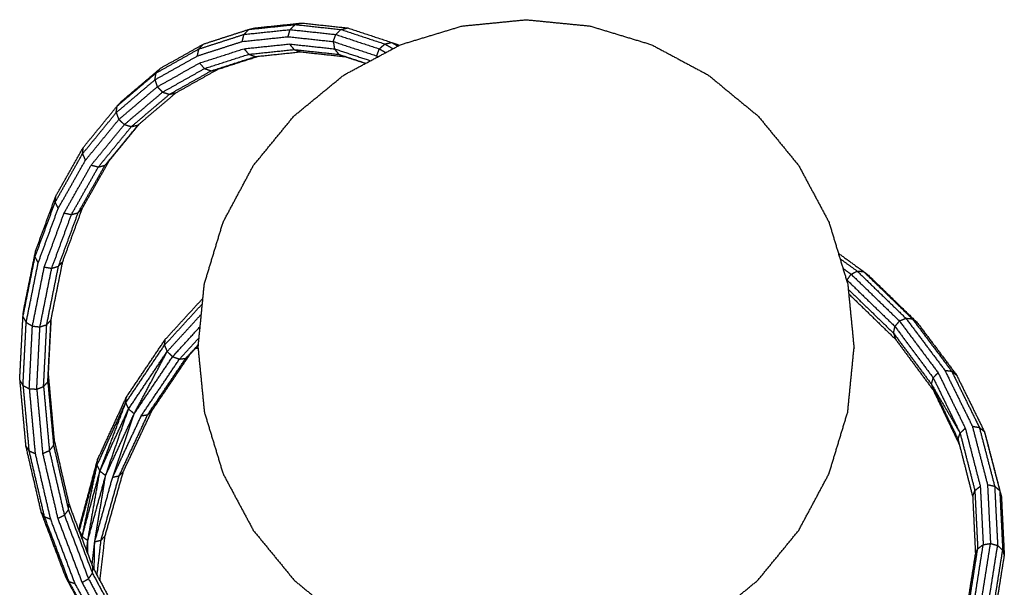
# Model space of a CAD drawing. Header units: millimetres. Extents: x 151 to 203, y 114 to 301.
# Tile 4 of 9: x 172.72 to 181.27, y 137.75 to 142.67. Entities that reach past the tile are written whole.
import ezdxf

# ---------------------------------------------------------------- set-up
doc = ezdxf.new("R2010")
doc.units = ezdxf.units.MM
doc.header["$MEASUREMENT"] = 0
doc.layers.add('Make2D$visible$lines', color=7, linetype='Continuous', true_color=0x000000)

msp = doc.modelspace()

# ---------------------------------------------------------------- linework, layer by layer
at = {"layer": 'Make2D$visible$lines'}
for points in [[(174.7113, 142.5845), (174.9123, 142.6055), (175.1133, 142.6266)], [(174.7682, 142.5978), (174.9694, 142.6189), (175.1707, 142.6401)], [(175.0697, 142.5832), (175.0915, 142.6049), (175.1133, 142.6266)], [(175.1133, 142.6266), (175.142, 142.6333), (175.1707, 142.6401)], [(175.1133, 142.6266), (175.3121, 142.6052), (175.511, 142.5838)], [(175.1707, 142.6401), (175.37, 142.6187), (175.5693, 142.5973)], [(176.0277, 142.452), (176.2947, 142.533), (176.5617, 142.614)], [(176.5617, 142.614), (176.8393, 142.6413), (177.1169, 142.6686)], [(177.1169, 142.6686), (177.3946, 142.6413), (177.6722, 142.614)], [(177.6722, 142.614), (177.9392, 142.533), (178.2062, 142.452)], [(174.2779, 142.4152), (174.4738, 142.4783), (174.6697, 142.5414)], [(174.318, 142.4577), (174.5147, 142.5211), (174.7113, 142.5845)], [(174.6543, 142.4801), (174.662, 142.5107), (174.6697, 142.5414)], [(174.6697, 142.5414), (174.6905, 142.5629), (174.7113, 142.5845)], [(174.6697, 142.5414), (174.8697, 142.5623), (175.0697, 142.5832)], [(174.7113, 142.5845), (174.7398, 142.5911), (174.7682, 142.5978)], [(175.0517, 142.5216), (175.0607, 142.5524), (175.0697, 142.5832)], [(175.0697, 142.5832), (175.2675, 142.5619), (175.4654, 142.5406)], [(175.4446, 142.4793), (175.455, 142.51), (175.4654, 142.5406)], [(175.4654, 142.5406), (175.4882, 142.5622), (175.511, 142.5838)], [(175.4654, 142.5406), (175.6548, 142.4781), (175.8442, 142.4156)], [(175.511, 142.5838), (175.5402, 142.5906), (175.5693, 142.5973)], [(175.511, 142.5838), (175.7015, 142.521), (175.8921, 142.4582)], [(175.5693, 142.5973), (175.7604, 142.5343), (175.9515, 142.4714)], [(173.9458, 142.2485), (174.1319, 142.3531), (174.318, 142.4577)], [(174.265, 142.3547), (174.4597, 142.4174), (174.6543, 142.4801)], [(174.2779, 142.4152), (174.2979, 142.4364), (174.318, 142.4577)], [(174.6543, 142.4801), (174.853, 142.5008), (175.0517, 142.5216)], [(174.6695, 142.417), (174.8668, 142.4376), (175.0641, 142.4582)], [(175.0517, 142.5216), (175.2482, 142.5004), (175.4446, 142.4793)], [(175.0641, 142.4582), (175.0838, 142.4342), (175.1035, 142.4101)], [(175.0641, 142.4582), (175.2592, 142.4372), (175.4544, 142.4162)], [(175.4446, 142.4793), (175.4495, 142.4478), (175.4544, 142.4162)], [(175.4446, 142.4793), (175.6327, 142.4172), (175.8209, 142.3552)], [(175.5357, 142.189), (175.7817, 142.3205), (176.0277, 142.452)], [(175.8442, 142.4156), (175.8682, 142.4369), (175.8921, 142.4582)], [(175.8921, 142.4582), (175.9218, 142.4648), (175.9515, 142.4714)], [(175.8921, 142.4582), (175.9274, 142.4377), (175.9626, 142.4172)], [(175.9515, 142.4714), (175.9791, 142.4615), (176.0066, 142.4517)], [(175.9515, 142.4714), (175.9785, 142.4557), (176.0054, 142.4401)], [(176.0066, 142.4517), (176.0116, 142.4488), (176.0165, 142.446)], [(178.2062, 142.452), (178.4522, 142.3205), (178.6982, 142.189)], [(173.8963, 142.1475), (174.0807, 142.2511), (174.265, 142.3547)], [(173.9069, 142.2067), (174.0924, 142.3109), (174.2779, 142.4152)], [(174.265, 142.3547), (174.2715, 142.3849), (174.2779, 142.4152)], [(174.2829, 142.2925), (174.4762, 142.3547), (174.6695, 142.417)], [(174.3268, 142.2452), (174.5189, 142.3071), (174.711, 142.369)], [(174.6695, 142.417), (174.6902, 142.393), (174.711, 142.369)], [(174.711, 142.369), (174.9073, 142.3896), (175.1035, 142.4101)], [(174.711, 142.369), (174.7394, 142.359), (174.7679, 142.349)], [(174.7679, 142.349), (174.9637, 142.3695), (175.1595, 142.3901)], [(175.1035, 142.4101), (175.1315, 142.4001), (175.1595, 142.3901)], [(175.1035, 142.4101), (175.2977, 142.3892), (175.492, 142.3684)], [(175.1595, 142.3901), (175.3534, 142.3693), (175.5473, 142.3485)], [(175.4544, 142.4162), (175.4732, 142.3923), (175.492, 142.3684)], [(175.4544, 142.4162), (175.611, 142.3646), (175.7676, 142.3129)], [(175.492, 142.3684), (175.5196, 142.3584), (175.5473, 142.3485)], [(175.492, 142.3684), (175.6093, 142.3297), (175.7266, 142.291)], [(175.8209, 142.3552), (175.8325, 142.3854), (175.8442, 142.4156)], [(175.8209, 142.3552), (175.8216, 142.3487), (175.8224, 142.3422)], [(175.8209, 142.3552), (175.827, 142.3516), (175.8332, 142.348)], [(175.8442, 142.4156), (175.8719, 142.3996), (175.8996, 142.3835)], [(173.9168, 142.0868), (174.0999, 142.1896), (174.2829, 142.2925)], [(174.2829, 142.2925), (174.3049, 142.2689), (174.3268, 142.2452)], [(174.3848, 142.2255), (174.5763, 142.2873), (174.7679, 142.349)], [(174.4414, 142.2387), (174.6162, 142.295), (174.791, 142.3514)], [(175.5473, 142.3485), (175.6362, 142.3197), (175.7251, 142.2908)], [(173.569, 141.9202), (173.738, 142.0634), (173.9069, 142.2067)], [(173.607, 141.9612), (173.7764, 142.1048), (173.9458, 142.2485)], [(173.8963, 142.1475), (173.9016, 142.1771), (173.9069, 142.2067)], [(173.9069, 142.2067), (173.9264, 142.2276), (173.9458, 142.2485)], [(173.963, 142.0408), (174.1449, 142.143), (174.3268, 142.2452)], [(174.0224, 142.0218), (174.2036, 142.1237), (174.3848, 142.2255)], [(174.0791, 142.035), (174.2602, 142.1368), (174.4414, 142.2387)], [(174.3268, 142.2452), (174.3558, 142.2354), (174.3848, 142.2255)], [(174.3848, 142.2255), (174.4131, 142.2321), (174.4414, 142.2387)], [(175.1044, 141.835), (175.32, 142.012), (175.5357, 142.189)], [(178.6982, 142.189), (178.9139, 142.012), (179.1295, 141.835)], [(173.5602, 141.8626), (173.7283, 142.0051), (173.8963, 142.1475)], [(173.8963, 142.1475), (173.9066, 142.1172), (173.9168, 142.0868)], [(173.5831, 141.8039), (173.75, 141.9453), (173.9168, 142.0868)], [(173.6314, 141.7597), (173.7972, 141.9002), (173.963, 142.0408)], [(173.6923, 141.742), (173.8573, 141.8819), (174.0224, 142.0218)], [(173.7494, 141.7554), (173.9142, 141.8952), (174.0791, 142.035)], [(173.9168, 142.0868), (173.9399, 142.0638), (173.963, 142.0408)], [(173.963, 142.0408), (173.9927, 142.0313), (174.0224, 142.0218)], [(174.0224, 142.0218), (174.0507, 142.0284), (174.0791, 142.035)], [(173.569, 141.9202), (173.588, 141.9407), (173.607, 141.9612)], [(173.2681, 141.5059), (173.4142, 141.6843), (173.5602, 141.8626)], [(173.2753, 141.5618), (173.4221, 141.741), (173.569, 141.9202)], [(173.5602, 141.8626), (173.5646, 141.8914), (173.569, 141.9202)], [(173.5602, 141.8626), (173.5717, 141.8332), (173.5831, 141.8039)], [(173.2929, 141.4496), (173.438, 141.6267), (173.5831, 141.8039)], [(173.3433, 141.4079), (173.4874, 141.5838), (173.6314, 141.7597)], [(173.4632, 141.4062), (173.6063, 141.5808), (173.7494, 141.7554)], [(173.5006, 141.4466), (173.6321, 141.6071), (173.7637, 141.7676)], [(173.5831, 141.8039), (173.6073, 141.7818), (173.6314, 141.7597)], [(173.6314, 141.7597), (173.6619, 141.7509), (173.6923, 141.742)], [(173.6923, 141.742), (173.7208, 141.7487), (173.7494, 141.7554)], [(174.7504, 141.4037), (174.9274, 141.6193), (175.1044, 141.835)], [(179.1295, 141.835), (179.3065, 141.6194), (179.4835, 141.4037)], [(173.4056, 141.392), (173.5489, 141.567), (173.6923, 141.742)], [(173.0301, 141.0854), (173.1491, 141.2957), (173.2681, 141.5059)], [(173.0363, 141.1394), (173.1558, 141.3506), (173.2753, 141.5618)], [(173.2681, 141.5059), (173.2717, 141.5338), (173.2753, 141.5618)], [(173.2681, 141.5059), (173.2805, 141.4778), (173.2929, 141.4496)], [(173.0566, 141.0318), (173.1748, 141.2407), (173.2929, 141.4496)], [(173.2674, 141.0349), (173.384, 141.2408), (173.5006, 141.4466)], [(173.4632, 141.4062), (173.4819, 141.4264), (173.5006, 141.4466)], [(173.1086, 140.9931), (173.2259, 141.2005), (173.3433, 141.4079)], [(173.1722, 140.9796), (173.2889, 141.1858), (173.4056, 141.392)], [(173.2303, 140.9949), (173.3468, 141.2005), (173.4632, 141.4062)], [(173.3433, 141.4079), (173.3744, 141.4), (173.4056, 141.392)], [(173.4056, 141.392), (173.4344, 141.3991), (173.4632, 141.4062)], [(174.4874, 140.9116), (174.6189, 141.1577), (174.7504, 141.4037)], [(179.4835, 141.4037), (179.615, 141.1577), (179.7465, 140.9116)], [(172.8553, 140.6105), (172.9427, 140.8479), (173.0301, 141.0854)], [(172.8607, 140.6629), (172.9485, 140.9012), (173.0363, 141.1394)], [(173.0301, 141.0854), (173.0332, 141.1124), (173.0363, 141.1394)], [(173.0301, 141.0854), (173.0433, 141.0586), (173.0566, 141.0318)], [(172.8829, 140.5598), (172.9698, 140.7958), (173.0566, 141.0318)], [(172.9362, 140.5244), (173.0224, 140.7588), (173.1086, 140.9931)], [(173.0594, 140.5309), (173.1449, 140.7629), (173.2303, 140.9949)], [(173.0964, 140.571), (173.1819, 140.803), (173.2674, 141.0349)], [(173.1086, 140.9931), (173.1404, 140.9863), (173.1722, 140.9796)], [(173.1722, 140.9796), (173.2013, 140.9872), (173.2303, 140.9949)], [(173.2303, 140.9949), (173.2489, 141.0149), (173.2674, 141.0349)], [(173.0008, 140.5139), (173.0865, 140.7467), (173.1722, 140.9796)], [(174.3254, 140.3777), (174.4064, 140.6446), (174.4874, 140.9116)], [(179.7465, 140.9116), (179.8275, 140.6447), (179.9085, 140.3777)], [(172.756, 140.1432), (172.8084, 140.4031), (172.8607, 140.6629)], [(172.8553, 140.6105), (172.858, 140.6367), (172.8607, 140.6629)], [(179.8276, 140.6443), (179.9366, 140.5652), (180.0455, 140.486)], [(172.7511, 140.0922), (172.8032, 140.3513), (172.8553, 140.6105)], [(172.7794, 140.0444), (172.8312, 140.3021), (172.8829, 140.5598)], [(172.8553, 140.6105), (172.8691, 140.5852), (172.8829, 140.5598)], [(172.9945, 140.0654), (173.0455, 140.3182), (173.0964, 140.571)], [(173.0594, 140.5309), (173.0779, 140.5509), (173.0964, 140.571)], [(179.8418, 140.5974), (179.9163, 140.5434), (179.9907, 140.4894)], [(172.8334, 140.0126), (172.8848, 140.2685), (172.9362, 140.5244)], [(172.8986, 140.0054), (172.9497, 140.2597), (173.0008, 140.5139)], [(172.9362, 140.5244), (172.9685, 140.5192), (173.0008, 140.5139)], [(172.9576, 140.0247), (173.0085, 140.2778), (173.0594, 140.5309)], [(173.0008, 140.5139), (173.0301, 140.5224), (173.0594, 140.5309)], [(179.8673, 140.5135), (179.9028, 140.4878), (179.9383, 140.4621)], [(179.9383, 140.4621), (179.9645, 140.4757), (179.9907, 140.4894)], [(179.9907, 140.4894), (180.0181, 140.4877), (180.0455, 140.486)], [(179.9907, 140.4894), (180.2018, 140.2851), (180.4129, 140.0807)], [(180.0455, 140.486), (180.0668, 140.4695), (180.0881, 140.4529)], [(180.0455, 140.486), (180.2576, 140.2807), (180.4697, 140.0754)], [(179.8971, 140.4153), (179.8998, 140.4134), (179.9025, 140.4114)], [(179.9014, 140.4042), (179.9019, 140.4078), (179.9025, 140.4114)], [(179.9025, 140.4114), (179.9204, 140.4367), (179.9383, 140.4621)], [(179.9025, 140.4114), (180.1105, 140.2102), (180.3185, 140.0089)], [(179.9383, 140.4621), (180.148, 140.2592), (180.3576, 140.0564)], [(180.0881, 140.4529), (180.3004, 140.2473), (180.5126, 140.0418)], [(174.2707, 139.8224), (174.2981, 140.1), (174.3254, 140.3777)], [(179.9085, 140.3777), (179.9358, 140.1001), (179.9632, 139.8224)], [(179.9139, 140.3307), (180.11, 140.1409), (180.3062, 139.951)], [(173.9868, 139.898), (174.15, 140.0761), (174.3133, 140.2543)], [(179.9175, 140.2916), (180.1206, 140.0949), (180.3237, 139.8982)], [(172.7511, 140.0922), (172.7536, 140.1177), (172.756, 140.1432)], [(173.9794, 139.8467), (174.144, 140.0263), (174.3085, 140.206)], [(172.7229, 139.5425), (172.737, 139.8173), (172.7511, 140.0922)], [(172.7511, 140.0922), (172.7652, 140.0683), (172.7794, 140.0444)], [(172.9576, 140.0247), (172.976, 140.045), (172.9945, 140.0654)], [(172.9669, 139.5297), (172.9807, 139.7975), (172.9945, 140.0654)], [(172.9716, 139.5798), (172.9846, 139.8303), (172.9976, 140.0808)], [(174.0026, 139.7916), (174.1511, 139.9538), (174.2996, 140.116)], [(180.3185, 140.0089), (180.3381, 140.0326), (180.3576, 140.0564)], [(180.3576, 140.0564), (180.3852, 140.0686), (180.4129, 140.0807)], [(180.3576, 140.0564), (180.5253, 139.8323), (180.693, 139.6083)], [(180.4129, 140.0807), (180.4413, 140.078), (180.4697, 140.0754)], [(180.4129, 140.0807), (180.5821, 139.8551), (180.7514, 139.6294)], [(180.4697, 140.0754), (180.4911, 140.0586), (180.5126, 140.0418)], [(180.4697, 140.0754), (180.6399, 139.8485), (180.8102, 139.6216)], [(172.7515, 139.4974), (172.7655, 139.7709), (172.7794, 140.0444)], [(172.7794, 140.0444), (172.8064, 140.0285), (172.8334, 140.0126)], [(172.8058, 139.4695), (172.8196, 139.741), (172.8334, 140.0126)], [(172.8334, 140.0126), (172.866, 140.009), (172.8986, 140.0054)], [(172.8712, 139.466), (172.8849, 139.7357), (172.8986, 140.0054)], [(172.8986, 140.0054), (172.9281, 140.0151), (172.9576, 140.0247)], [(172.9301, 139.4881), (172.9439, 139.7564), (172.9576, 140.0247)], [(174.0502, 139.7475), (174.1696, 139.8779), (174.289, 140.0084)], [(180.3062, 139.951), (180.3124, 139.98), (180.3185, 140.0089)], [(180.3185, 140.0089), (180.4846, 139.7864), (180.6507, 139.5639)], [(180.5126, 140.0418), (180.6831, 139.8144), (180.8537, 139.587)], [(173.6491, 139.397), (173.818, 139.6475), (173.9868, 139.898)], [(173.9794, 139.8467), (173.9831, 139.8724), (173.9868, 139.898)], [(174.1095, 139.7262), (174.1945, 139.8191), (174.2795, 139.912)], [(180.3062, 139.951), (180.3149, 139.9246), (180.3237, 139.8982)], [(180.3062, 139.951), (180.4709, 139.7295), (180.6355, 139.5081)], [(180.3237, 139.8982), (180.4876, 139.677), (180.6516, 139.4558)], [(173.6427, 139.3466), (173.8111, 139.5967), (173.9794, 139.8467)], [(173.6675, 139.2939), (173.835, 139.5428), (174.0026, 139.7916)], [(173.7169, 139.253), (173.8598, 139.5223), (174.0026, 139.7916)], [(173.9794, 139.8467), (173.991, 139.8191), (174.0026, 139.7916)], [(174.0026, 139.7916), (174.0264, 139.7695), (174.0502, 139.7475)], [(174.1646, 139.7334), (174.2192, 139.793), (174.2737, 139.8526)], [(174.2008, 139.7672), (174.2369, 139.8067), (174.2731, 139.8462)], [(174.2513, 139.8224), (174.261, 139.8224), (174.2707, 139.8224)], [(174.2707, 139.8224), (174.2981, 139.5448), (174.3254, 139.2671)], [(179.9085, 139.2671), (179.9358, 139.5448), (179.9632, 139.8224)], [(173.7169, 139.253), (173.8836, 139.5002), (174.0502, 139.7475)], [(173.7779, 139.2348), (173.9437, 139.4805), (174.1095, 139.7262)], [(173.8342, 139.2443), (173.9994, 139.4888), (174.1646, 139.7334)], [(173.8705, 139.2788), (174.0356, 139.523), (174.2008, 139.7672)], [(174.0502, 139.7475), (174.0799, 139.7368), (174.1095, 139.7262)], [(174.1095, 139.7262), (174.1371, 139.7298), (174.1646, 139.7334)], [(174.1646, 139.7334), (174.1827, 139.7503), (174.2008, 139.7672)], [(180.7514, 139.6294), (180.7808, 139.6255), (180.8102, 139.6216)], [(180.7514, 139.6294), (180.8708, 139.3869), (180.9902, 139.1444)], [(180.8102, 139.6216), (180.8319, 139.6043), (180.8537, 139.587)], [(180.8102, 139.6216), (180.9305, 139.3777), (181.0508, 139.1337)], [(172.7229, 139.5425), (172.7487, 139.2585), (172.7745, 138.9745)], [(172.7229, 139.5425), (172.7372, 139.52), (172.7515, 139.4974)], [(172.9669, 139.5297), (172.9692, 139.5547), (172.9716, 139.5798)], [(172.9716, 139.5798), (172.9966, 139.3029), (173.0215, 139.0261)], [(180.6355, 139.5081), (180.6431, 139.536), (180.6507, 139.5639)], [(180.6507, 139.5639), (180.6718, 139.5861), (180.693, 139.6083)], [(180.6507, 139.5639), (180.7671, 139.3245), (180.8836, 139.085)], [(180.693, 139.6083), (180.811, 139.3675), (180.929, 139.1266)], [(180.8537, 139.587), (180.9741, 139.3421), (181.0945, 139.0973)], [(172.7515, 139.4974), (172.7773, 139.2146), (172.8031, 138.9319)], [(172.7515, 139.4974), (172.7787, 139.4834), (172.8058, 139.4695)], [(172.8058, 139.4695), (172.8315, 139.1885), (172.8571, 138.9076)], [(172.8058, 139.4695), (172.8385, 139.4677), (172.8712, 139.466)], [(172.8712, 139.466), (172.9006, 139.4771), (172.9301, 139.4881)], [(172.8712, 139.466), (172.8966, 139.1871), (172.9221, 138.9081)], [(172.9301, 139.4881), (172.9485, 139.5089), (172.9669, 139.5297)], [(172.9301, 139.4881), (172.9554, 139.2107), (172.9806, 138.9334)], [(172.9669, 139.5297), (172.992, 139.2531), (173.017, 138.9766)], [(180.6355, 139.5081), (180.6436, 139.4819), (180.6516, 139.4558)], [(180.6355, 139.5081), (180.7507, 139.2695), (180.8659, 139.0308)], [(180.6355, 139.5081), (180.7596, 139.2966), (180.8836, 139.085)], [(180.6516, 139.4558), (180.7647, 139.2201), (180.8777, 138.9844)], [(180.6516, 139.4558), (180.746, 139.2685), (180.8405, 139.0811)], [(173.3994, 138.8556), (173.5242, 139.1263), (173.6491, 139.397)], [(173.6427, 139.3466), (173.6459, 139.3718), (173.6491, 139.397)], [(173.3937, 138.8058), (173.5182, 139.0762), (173.6427, 139.3466)], [(173.4189, 138.7552), (173.5308, 139.0509), (173.6427, 139.3466)], [(173.4189, 138.7552), (173.5432, 139.0246), (173.6675, 139.2939)], [(173.4687, 138.7175), (173.5681, 139.0057), (173.6675, 139.2939)], [(173.6221, 138.7504), (173.7463, 139.0146), (173.8705, 139.2788)], [(173.6427, 139.3466), (173.6551, 139.3203), (173.6675, 139.2939)], [(173.6675, 139.2939), (173.6922, 139.2735), (173.7169, 139.253)], [(173.8342, 139.2443), (173.8523, 139.2616), (173.8705, 139.2788)], [(173.4687, 138.7175), (173.5928, 138.9852), (173.7169, 139.253)], [(173.5299, 138.7026), (173.6234, 138.9778), (173.7169, 139.253)], [(173.5299, 138.7026), (173.6539, 138.9687), (173.7779, 139.2348)], [(173.5861, 138.7147), (173.7102, 138.9795), (173.8342, 139.2443)], [(173.7779, 139.2348), (173.8061, 139.2396), (173.8342, 139.2443)], [(174.3254, 139.2671), (174.4064, 139.0002), (174.4874, 138.7332)], [(179.7465, 138.7332), (179.8275, 139.0002), (179.9085, 139.2671)], [(180.8836, 139.085), (180.9063, 139.1058), (180.929, 139.1266)], [(180.929, 139.1266), (180.994, 138.8754), (181.0589, 138.6243)], [(180.9902, 139.1444), (181.0205, 139.139), (181.0508, 139.1337)], [(180.9902, 139.1444), (181.056, 138.8914), (181.1217, 138.6384)], [(181.0508, 139.1337), (181.0727, 139.1155), (181.0945, 139.0973)], [(181.0508, 139.1337), (181.1172, 138.8791), (181.1836, 138.6245)], [(173.017, 138.9766), (173.0193, 139.0013), (173.0215, 139.0261)], [(173.0215, 139.0261), (173.086, 138.7472), (173.1505, 138.4683)], [(180.8659, 139.0308), (180.8747, 139.0579), (180.8836, 139.085)], [(180.8659, 139.0308), (180.9295, 138.7822), (180.993, 138.5335)], [(180.8836, 139.085), (180.9477, 138.8355), (181.0119, 138.5859)], [(181.0945, 139.0973), (181.102, 139.0712), (181.1094, 139.045)], [(181.0945, 139.0973), (181.1612, 138.8418), (181.2278, 138.5863)], [(181.1094, 139.045), (181.169, 138.8157), (181.2286, 138.5865)], [(172.7745, 138.9745), (172.8409, 138.688), (172.9073, 138.4016)], [(172.7745, 138.9745), (172.7888, 138.9532), (172.8031, 138.9319)], [(172.9806, 138.9334), (172.9988, 138.955), (173.017, 138.9766)], [(173.017, 138.9766), (173.0817, 138.6977), (173.1463, 138.4188)], [(172.8031, 138.9319), (172.8694, 138.6464), (172.9357, 138.361)], [(172.8031, 138.9319), (172.8301, 138.9197), (172.8571, 138.9076)], [(172.8571, 138.9076), (172.9231, 138.6239), (172.989, 138.3403)], [(172.9221, 138.9081), (172.9514, 138.9208), (172.9806, 138.9334)], [(172.9221, 138.9081), (172.9876, 138.6265), (173.0531, 138.3449)], [(172.9806, 138.9334), (173.0456, 138.6535), (173.1107, 138.3736)], [(173.2457, 138.2866), (173.3226, 138.5711), (173.3994, 138.8556)], [(173.3937, 138.8058), (173.3965, 138.8307), (173.3994, 138.8556)], [(173.2405, 138.2371), (173.3171, 138.5214), (173.3937, 138.8058)], [(173.2652, 138.1884), (173.3295, 138.4971), (173.3937, 138.8058)], [(173.3937, 138.8058), (173.4063, 138.7805), (173.4189, 138.7552)], [(173.2652, 138.1884), (173.3421, 138.4718), (173.4189, 138.7552)], [(173.3139, 138.1537), (173.3664, 138.4545), (173.4189, 138.7552)], [(173.3139, 138.1537), (173.3913, 138.4356), (173.4687, 138.7175)], [(173.3739, 138.1423), (173.4213, 138.4299), (173.4687, 138.7175)], [(173.3739, 138.1423), (173.4519, 138.4225), (173.5299, 138.7026)], [(173.4189, 138.7552), (173.4438, 138.7364), (173.4687, 138.7175)], [(173.4291, 138.1572), (173.5076, 138.4359), (173.5861, 138.7147)], [(173.4644, 138.1944), (173.5433, 138.4724), (173.6221, 138.7504)], [(173.5299, 138.7026), (173.558, 138.7086), (173.5861, 138.7147)], [(173.5861, 138.7147), (173.6041, 138.7325), (173.6221, 138.7504)], [(174.4874, 138.7332), (174.6189, 138.4872), (174.7504, 138.2411)], [(179.4835, 138.2411), (179.615, 138.4872), (179.7465, 138.7332)], [(181.0119, 138.5859), (181.0354, 138.6051), (181.0589, 138.6243)], [(181.0589, 138.6243), (181.0716, 138.3708), (181.0842, 138.1174)], [(181.1217, 138.6384), (181.1527, 138.6315), (181.1836, 138.6245)], [(181.1217, 138.6384), (181.1346, 138.3831), (181.1475, 138.1278)], [(181.1836, 138.6245), (181.2057, 138.6054), (181.2278, 138.5863)], [(181.1836, 138.6245), (181.1965, 138.3675), (181.2095, 138.1105)], [(180.993, 138.5335), (181.0051, 138.2822), (181.0171, 138.031)], [(180.9931, 138.5337), (181.0025, 138.5598), (181.0119, 138.5859)], [(181.0119, 138.5859), (181.0243, 138.3339), (181.0366, 138.0819)], [(181.2278, 138.5863), (181.235, 138.5601), (181.2422, 138.5339)], [(181.2278, 138.5863), (181.2406, 138.3281), (181.2535, 138.07)], [(181.2422, 138.5339), (181.2549, 138.2756), (181.2675, 138.0172)], [(173.1463, 138.4188), (173.1484, 138.4435), (173.1505, 138.4683)], [(173.1505, 138.4683), (173.2543, 138.1939), (173.358, 137.9195)], [(172.9073, 138.4016), (173.014, 138.1196), (173.1207, 137.8375)], [(172.9073, 138.4016), (172.9215, 138.3813), (172.9357, 138.361)], [(172.9357, 138.361), (173.0422, 138.0798), (173.1487, 137.7986)], [(172.9357, 138.361), (172.9624, 138.3506), (172.989, 138.3403)], [(172.989, 138.3403), (173.0951, 138.0606), (173.2011, 137.781)], [(173.0531, 138.3449), (173.0819, 138.3592), (173.1107, 138.3736)], [(173.0531, 138.3449), (173.1584, 138.0672), (173.2637, 137.7896)], [(173.1107, 138.3736), (173.1285, 138.3962), (173.1463, 138.4188)], [(173.1107, 138.3736), (173.2152, 138.0978), (173.3197, 137.822)], [(173.1463, 138.4188), (173.2503, 138.1442), (173.3542, 137.8697)], [(173.2405, 138.2371), (173.2431, 138.2619), (173.2457, 138.2866)], [(173.2401, 138.2313), (173.2403, 138.2342), (173.2405, 138.2371)], [(173.2405, 138.2371), (173.2529, 138.2128), (173.2652, 138.1884)], [(173.2633, 138.17), (173.2643, 138.1792), (173.2652, 138.1884)], [(173.2647, 138.1662), (173.265, 138.1773), (173.2652, 138.1884)], [(173.2653, 138.1884), (173.2895, 138.1711), (173.3137, 138.1538)], [(173.4193, 137.8054), (173.4419, 137.9999), (173.4644, 138.1944)], [(173.4291, 138.1572), (173.4467, 138.1758), (173.4643, 138.1943)], [(174.7504, 138.2411), (174.9274, 138.0255), (175.1044, 137.8098)], [(179.1295, 137.8098), (179.3065, 138.0255), (179.4835, 138.2411)], [(173.304, 138.0623), (173.309, 138.108), (173.3139, 138.1537)], [(173.3131, 138.0383), (173.3135, 138.096), (173.3139, 138.1537)], [(173.3511, 137.9378), (173.3625, 138.04), (173.3739, 138.1423)], [(173.3694, 137.8982), (173.3717, 138.0202), (173.3739, 138.1423)], [(173.3739, 138.1423), (173.4013, 138.1497), (173.4287, 138.1571)], [(173.3943, 137.852), (173.4117, 138.0046), (173.4291, 138.1572)], [(180.9585, 137.586), (180.9976, 137.834), (181.0366, 138.0819)], [(181.006, 137.6188), (181.0451, 137.8681), (181.0842, 138.1174)], [(181.0171, 138.031), (181.0268, 138.0564), (181.0366, 138.0819)], [(181.0366, 138.0819), (181.0604, 138.0997), (181.0842, 138.1174)], [(181.0685, 137.6257), (181.108, 137.8768), (181.1475, 138.1278)], [(181.0842, 138.1174), (181.1159, 138.1226), (181.1475, 138.1278)], [(181.1296, 137.6048), (181.1695, 137.8576), (181.2095, 138.1105)], [(181.1475, 138.1278), (181.1785, 138.1192), (181.2095, 138.1105)], [(181.2095, 138.1105), (181.2315, 138.0902), (181.2535, 138.07)], [(180.9388, 137.536), (180.9779, 137.7835), (181.0171, 138.031)], [(181.1726, 137.5617), (181.213, 137.8159), (181.2535, 138.07)], [(181.1859, 137.508), (181.2267, 137.7626), (181.2675, 138.0172)], [(181.2535, 138.07), (181.2605, 138.0436), (181.2675, 138.0172)], [(173.3543, 137.8696), (173.3561, 137.8945), (173.358, 137.9195)], [(173.358, 137.9195), (173.4996, 137.6561), (173.6411, 137.3927)], [(173.1207, 137.8375), (173.2662, 137.5668), (173.4117, 137.296)], [(173.1207, 137.8375), (173.1347, 137.8181), (173.1487, 137.7986)], [(173.3197, 137.822), (173.337, 137.8457), (173.3542, 137.8695)], [(173.3543, 137.8695), (173.4963, 137.6057), (173.6382, 137.3418)], [(173.1487, 137.7986), (173.2942, 137.5283), (173.4396, 137.258)], [(173.1487, 137.7986), (173.1749, 137.7898), (173.2011, 137.781)], [(173.2011, 137.781), (173.3459, 137.5121), (173.4907, 137.2432)], [(173.2637, 137.7896), (173.2917, 137.8058), (173.3197, 137.822)], [(173.2637, 137.7896), (173.4075, 137.5225), (173.5514, 137.2555)], [(173.3197, 137.822), (173.4626, 137.5568), (173.6054, 137.2916)], [(175.1044, 137.8098), (175.32, 137.6328), (175.5357, 137.4559)], [(178.6982, 137.4559), (178.9139, 137.6328), (179.1295, 137.8098)]]:
    msp.add_open_spline(points, degree=2, dxfattribs=at)

doc.saveas('drawing.dxf')
